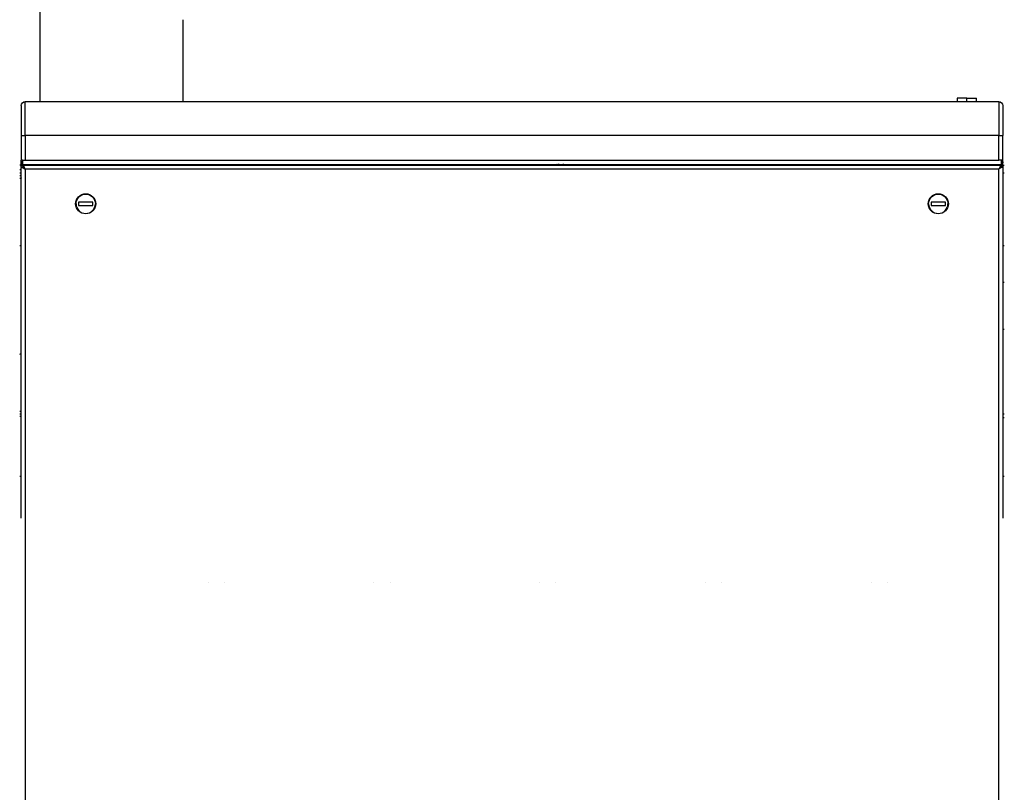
# Model space of a CAD drawing. Header units: millimetres. Extents: x 226 to 1023, y 71 to 732.
# Tile 86 of 110: x 848 to 909, y 544 to 592. Entities that reach past the tile are written whole.
import ezdxf

# ---------------------------------------------------------------- set-up
doc = ezdxf.new("R2010")
doc.units = ezdxf.units.MM
doc.layers.add('1', color=7, linetype='CONTINUOUS', true_color=0xffffff)

msp = doc.modelspace()

# ---------------------------------------------------------------- linework, layer by layer
at = {"layer": '1', "color": 7, "linetype": 'Continuous'}
for p, q in [((849.524, 601.076), (849.524, 587.277)), ((858.414, 587.277), (858.414, 592.362)), ((848.619, 587.277), (909.069, 587.277)), ((906.494, 587.477), (906.494, 587.277)), ((907.094, 587.477), (906.494, 587.477)), ((907.094, 587.477), (907.694, 587.477)), ((907.694, 587.277), (907.694, 587.477)), ((848.369, 587.027), (848.369, 585.177)), ((909.319, 587.027), (909.319, 585.177)), ((848.369, 585.177), (848.369, 583.627)), ((909.319, 583.627), (909.319, 585.177)), ((848.369, 583.527), (848.369, 583.627)), ((848.449, 583.527), (848.369, 583.527)), ((848.369, 583.477), (848.369, 583.527)), ((848.369, 583.377), (848.369, 583.477)), ((848.449, 583.377), (848.369, 583.377)), ((848.449, 583.627), (848.449, 583.377)), ((848.449, 583.627), (848.619, 583.627)), ((848.449, 583.377), (909.239, 583.377)), ((855.549, 583.377), (855.549, 583.327)), ((856.349, 583.327), (856.349, 583.377)), ((860.014, 583.377), (860.009, 583.327)), ((860.929, 583.327), (860.925, 583.377)), ((863.014, 583.377), (863.009, 583.327)), ((863.929, 583.327), (863.925, 583.377)), ((881.364, 583.377), (881.359, 583.327)), ((882.279, 583.327), (882.275, 583.377)), ((888.164, 583.377), (888.159, 583.327)), ((889.079, 583.327), (889.075, 583.377)), ((901.339, 583.377), (901.339, 583.327)), ((902.139, 583.327), (902.139, 583.377)), ((904.759, 583.327), (904.759, 583.377)), ((905.879, 583.327), (905.879, 583.377)), ((909.239, 583.627), (909.069, 583.627)), ((909.239, 583.377), (909.239, 583.627)), ((909.319, 583.527), (909.239, 583.527)), ((909.319, 583.377), (909.239, 583.377)), ((909.319, 583.527), (909.319, 583.627)), ((909.319, 583.527), (909.319, 583.477)), ((909.319, 583.377), (909.319, 583.477)), ((848.369, 583.327), (848.269, 583.327)), ((848.369, 583.027), (848.269, 583.027)), ((848.369, 582.827), (848.269, 582.827)), ((848.369, 583.227), (848.369, 583.327)), ((848.369, 583.327), (848.469, 583.327)), ((848.369, 583.227), (848.469, 583.227)), ((848.369, 583.227), (848.369, 583.177)), ((848.369, 561.409), (848.369, 583.177)), ((848.369, 583.177), (848.469, 583.177)), ((848.469, 583.327), (848.519, 583.327)), ((848.469, 583.227), (848.519, 583.227)), ((848.469, 583.177), (848.619, 583.077)), ((848.519, 583.327), (909.169, 583.327)), ((848.519, 583.327), (848.519, 583.227)), ((848.519, 583.227), (848.619, 583.077)), ((906.513, 583.327), (906.52, 583.336)), ((907.669, 583.336), (907.675, 583.327)), ((909.169, 583.227), (909.069, 583.077)), ((909.219, 583.177), (909.069, 583.077)), ((909.169, 583.327), (909.219, 583.327)), ((909.169, 583.327), (909.169, 583.227)), ((909.169, 583.227), (909.219, 583.227)), ((909.219, 583.327), (909.319, 583.327)), ((909.319, 583.227), (909.219, 583.227)), ((909.319, 583.177), (909.219, 583.177)), ((909.319, 583.327), (909.319, 583.227)), ((909.319, 583.227), (909.319, 583.177)), ((909.319, 583.177), (909.319, 561.409)), ((909.32, 583.327), (909.42, 583.327)), ((848.269, 582.677), (848.369, 582.677)), ((848.269, 582.527), (848.369, 582.527)), ((852.819, 581.027), (851.919, 581.027)), ((851.919, 581.027), (851.919, 580.827)), ((852.819, 580.827), (852.819, 581.027)), ((905.769, 581.027), (904.869, 581.027)), ((904.869, 581.027), (904.869, 580.827)), ((905.769, 580.827), (905.769, 581.027)), ((851.919, 580.827), (852.819, 580.827)), ((904.869, 580.827), (905.769, 580.827)), ((848.271, 578.327), (848.37, 578.327)), ((909.318, 578.327), (909.417, 578.327)), ((909.418, 576.047), (909.318, 576.047)), ((909.419, 576.047), (909.319, 576.047)), ((909.419, 573.127), (909.318, 573.127)), ((848.269, 567.877), (848.369, 567.877)), ((848.269, 567.727), (848.369, 567.727)), ((909.418, 567.627), (909.318, 567.627)), ((848.27, 564.01), (848.37, 564.01)), ((909.318, 564.01), (909.418, 564.01)), ((859.969, 557.413), (859.969, 557.409)), ((859.969, 557.413), (859.969, 557.409)), ((860.969, 557.413), (860.969, 557.409)), ((860.969, 557.413), (860.969, 557.409)), ((870.269, 557.413), (870.269, 557.409)), ((870.269, 557.413), (870.269, 557.409)), ((871.269, 557.413), (871.269, 557.409)), ((871.269, 557.413), (871.269, 557.409)), ((880.569, 557.413), (880.569, 557.409)), ((880.569, 557.413), (880.569, 557.409)), ((881.569, 557.413), (881.569, 557.409)), ((881.569, 557.413), (881.569, 557.409)), ((890.869, 557.413), (890.869, 557.409)), ((890.869, 557.413), (890.869, 557.409)), ((891.869, 557.413), (891.869, 557.409)), ((891.869, 557.413), (891.869, 557.409)), ((901.169, 557.413), (901.169, 557.409)), ((901.169, 557.413), (901.169, 557.409)), ((902.169, 557.413), (902.169, 557.409)), ((902.169, 557.413), (902.169, 557.409))]:
    msp.add_line(p, q, dxfattribs=at)
at = {"layer": '1', "color": 252, "linetype": 'Continuous'}
for p, q in [((848.619, 585.177), (848.619, 587.277)), ((907.094, 587.277), (907.094, 587.477)), ((909.069, 587.277), (909.069, 585.177)), ((848.369, 585.177), (848.619, 585.177)), ((909.069, 585.177), (848.619, 585.177)), ((848.619, 585.177), (848.619, 583.627)), ((909.069, 583.627), (909.069, 585.177)), ((909.069, 585.177), (909.319, 585.177)), ((848.369, 583.477), (848.449, 583.477)), ((848.619, 583.627), (909.069, 583.627)), ((909.239, 583.477), (909.319, 583.477)), ((848.469, 583.327), (848.469, 583.227)), ((909.069, 583.077), (848.619, 583.077)), ((848.619, 583.077), (848.619, 473.377)), ((909.069, 473.377), (909.069, 583.077)), ((909.219, 583.227), (909.219, 583.327)), ((909.42, 582.827), (909.32, 582.827)), ((848.369, 568.027), (848.269, 568.027)), ((909.319, 567.877), (909.419, 567.877))]:
    msp.add_line(p, q, dxfattribs=at)
at = {"layer": '1', "color": 7, "linetype": 'Continuous'}
for centre in [(852.369, 580.927), (905.319, 580.927)]:
    msp.add_circle(centre, 0.625, dxfattribs=at)
at = {"layer": '1', "color": 7, "linetype": 'Continuous', "extrusion": (0, 0, -1)}
for centre, radius, start, end in [((-848.619, 587.027), 0.25, 360, 90), ((-909.069, 587.027), 0.25, 90, 180), ((-842.569, 586.377), 6.955, 205.55328, 206.01087), ((-906.598, 583.281), 0.0952, 35.04193, 90), ((-907.591, 583.281), 0.0952, 90, 144.95807), ((-842.569, 586.377), 6.955, 213.49546, 213.61176), ((-852.369, 580.927), 0.6, 0, 180), ((-905.319, 580.927), 0.6, 0, 180)]:
    msp.add_arc(centre, radius, start, end, dxfattribs=at)
at = {"layer": '1', "color": 7, "linetype": 'Continuous'}
for centre, radius, start, end in [((842.569, 586.377), 15.845, 348.90084, 349.08498), ((881.819, 582.571), 0.83, 104.09576, 114.5396), ((881.819, 582.571), 0.83, 65.46043, 75.90428), ((852.369, 580.927), 0.6, 180, 0), ((905.319, 580.927), 0.6, 180, 0), ((842.569, 586.377), 15.845, 291.08522, 291.47231)]:
    msp.add_arc(centre, radius, start, end, dxfattribs=at)
for centre, major_axis, ratio, start_param, end_param in [((881.795, 582.571), (0, 0.83), 0.383049, 0.243974, 0.302497), ((881.844, 582.571), (0, -0.83), 0.383049, 3.385566, 3.44409), ((881.809, 582.571), (0, 0.83), 0.923728, 5.980688, 6.039213), ((881.829, 582.571), (0, -0.83), 0.923728, 2.839095, 2.89762), ((881.858, 582.618), (-0.636, 0.522), 0.837182, 5.456095, 5.520512), ((881.727, 582.618), (-0.371, -0.735), 0.34716, 3.282873, 3.34729)]:
    msp.add_ellipse(centre, major_axis=major_axis, ratio=ratio, start_param=start_param, end_param=end_param, dxfattribs=at)
for points in [[(848.449, 583.627), (848.399, 583.627), (848.369, 583.627), (848.369, 583.627)], [(909.319, 583.627), (909.319, 583.627), (909.29, 583.627), (909.239, 583.627)]]:
    msp.add_open_spline(points, degree=3, dxfattribs=at)

doc.saveas('drawing.dxf')
